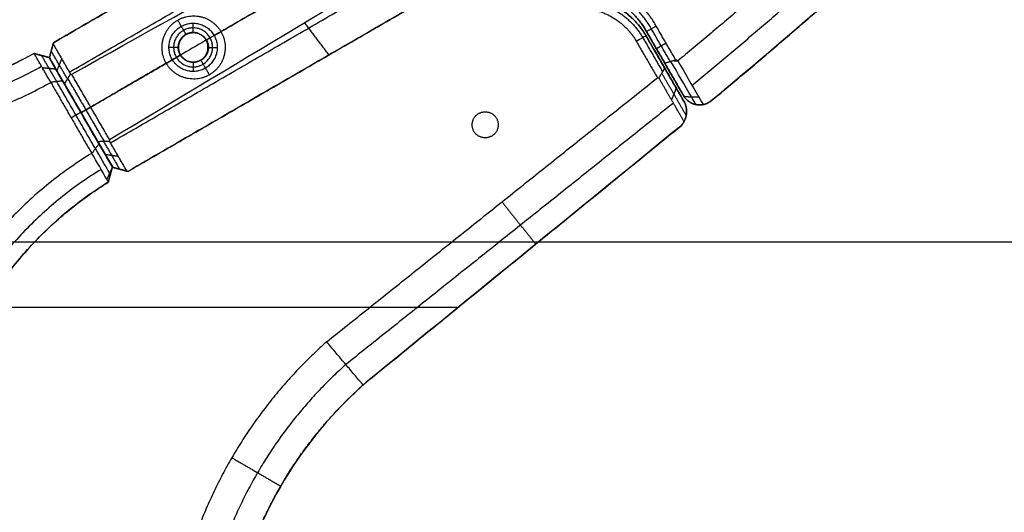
# Model space of a CAD drawing. Header units: millimetres. Extents: x -555 to 2346, y 1993 to 3099.
# Tile 17 of 40: x -12 to 253, y 2420 to 2553. Entities that reach past the tile are written whole.
import ezdxf

# ---------------------------------------------------------------- set-up
doc = ezdxf.new("R2010")
doc.units = ezdxf.units.MM
doc.layers.add('Base', color=7, linetype='Continuous', true_color=0x4c0000)
doc.layers.add('Tabletop', color=7, linetype='Continuous', true_color=0x7f7f3f)

msp = doc.modelspace()

# ---------------------------------------------------------------- linework, layer by layer
at = {"layer": 'Base'}
for points, degree in [([(-2.47, 2546.37, -19), (73.94, 2590.6, -19), (150.34, 2634.84, -19)], 2), ([(38.71, 2547.1, -19), (99.54, 2582.31, -19), (160.36, 2617.53, -19)], 2), ([(109.03, 2610.92, -65.4), (53.28, 2578.64, -57.48), (-2.47, 2546.37, -49.56)], 2), ([(1.82, 2538.45, -58.6), (57.19, 2570.51, -66.47), (112.57, 2602.57, -74.33)], 2), ([(170.39, 2600.22, -19), (93.98, 2555.98, -19), (17.57, 2511.75, -19)], 2), ([(77.07, 2546.2, -58.02), (123.73, 2573.21, -58.02), (170.39, 2600.22, -58.02)], 2), ([(2.44, 2537.89, -59.43), (39.16, 2558.41, -65.25), (75.87, 2578.93, -71.06), (112.59, 2599.45, -76.88)], 3), ([(116.75, 2592.28, -76.88), (62.18, 2560.69, -68.16), (7.55, 2529.06, -59.43)], 2), ([(240.52, 2589.13, -5), (219.2, 2568.91, -4.98), (197.19, 2549.43, -4.98), (174.54, 2530.72, -4.99)], 3), ([(120.9, 2585.11, -76.88), (84.82, 2563.48, -71.06), (48.74, 2541.85, -65.25), (12.66, 2520.23, -59.43)], 3), ([(12.84, 2519.41, -58.6), (68.21, 2551.47, -66.47), (123.59, 2583.53, -74.33)], 2), ([(17.57, 2511.75, -49.56), (73.32, 2544.03, -57.48), (129.07, 2576.3, -65.4)], 2), ([(33.24, 2548.55, -59), (32.12, 2550.5, -59), (30.99, 2552.45, -59)], 2), ([(35.12, 2549.12, -16.5), (35.12, 2550.37, -17.75), (35.12, 2551.62, -19)], 2), ([(42.6, 2549.35, -59), (40.66, 2548.22, -59), (38.71, 2547.1, -59)], 2), ([(71.66, 2543.07, -57.25), (68.41, 2547.38, -62.57), (65.16, 2551.69, -67.89)], 2), ([(157.13, 2549.38, -16), (157.13, 2549.38, -8), (157.13, 2549.38)], 2), ([(157.13, 2549.38), (162.19, 2540.64), (167.25, 2531.89)], 2), ([(162.07, 2540.84, -16), (159.6, 2545.11, -16), (157.13, 2549.38, -16)], 2), ([(165.37, 2535.14, -9.5), (161.25, 2542.26, -9.5), (157.13, 2549.38, -9.5)], 2), ([(163.56, 2541.26, -17.5), (161, 2545.69, -17.5), (158.43, 2550.12, -17.5)], 2), ([(165.05, 2541.69, -19), (162.39, 2546.27, -19), (159.74, 2550.86, -19)], 2), ([(33.24, 2548.55, -19), (33.24, 2548.55, -39), (33.24, 2548.55, -59)], 2), ([(35.12, 2549.12, -16.5), (35.12, 2549.12, -8.25), (35.12, 2549.12)], 2), ([(38.71, 2547.1, -19), (38.71, 2547.1, -39), (38.71, 2547.1, -59)], 2), ([(154.39, 2546.78, -19), (157.24, 2541.85, -19), (160.08, 2536.93, -19)], 2), ([(156.12, 2547.79, -17), (158.8, 2543.16, -17), (161.47, 2538.53, -17)], 2), ([(167.33, 2530.38), (162.16, 2539.33), (156.99, 2548.29)], 2), ([(156.99, 2548.29), (156.99, 2548.29, -8), (156.99, 2548.29, -16)], 2), ([(156.99, 2548.29, -16), (158.67, 2545.36, -16), (160.36, 2542.44, -16), (162.05, 2539.52, -16)], 3), ([(165.34, 2533.82, -9.5), (161.16, 2541.05, -9.5), (156.99, 2548.29, -9.5)], 2), ([(-3.56, 2542.27, -19), (-3.02, 2544.32, -19), (-2.47, 2546.37, -19)], 2), ([(-3.56, 2542.27, -34.28), (-3.02, 2544.32, -34.28), (-2.47, 2546.37, -34.28)], 2), ([(-2.56, 2546.01, -49.79), (-2.6, 2545.87, -49.74), (-2.68, 2545.6, -49.63), (-2.79, 2545.18, -49.46), (-2.9, 2544.76, -49.3), (-3.01, 2544.35, -49.13), (-3.12, 2543.93, -48.97), (-3.23, 2543.51, -48.8), (-3.34, 2543.1, -48.64), (-3.45, 2542.68, -48.48), (-3.53, 2542.4, -48.37), (-3.56, 2542.27, -48.31)], 3), ([(1.29, 2536.62, -57.8), (-0.89, 2540.38, -53.43), (-3.06, 2544.14, -49.05)], 2), ([(-3.02, 2544.32, -49.12), (-3.02, 2544.32, -34.06), (-3.02, 2544.32, -19)], 2), ([(-2.47, 2546.37, -49.56), (-2.47, 2546.35, -49.57), (-2.48, 2546.33, -49.59), (-2.49, 2546.29, -49.61), (-2.5, 2546.25, -49.64), (-2.51, 2546.21, -49.66), (-2.52, 2546.17, -49.69), (-2.53, 2546.13, -49.72), (-2.54, 2546.09, -49.74), (-2.55, 2546.05, -49.77), (-2.56, 2546.02, -49.78), (-2.56, 2546.01, -49.79)], 3), ([(-2.56, 2546.01, -49.79), (-0.23, 2541.98, -54.48), (2.1, 2537.95, -59.18)], 2), ([(-2.47, 2546.37, -49.56), (-2.47, 2546.37, -34.28), (-2.47, 2546.37, -19)], 2), ([(31.12, 2545.12, -16.5), (29.87, 2545.12, -17.75), (28.62, 2545.12, -19)], 2), ([(31.12, 2545.12, -16.5), (31.12, 2545.12, -8.25), (31.12, 2545.12)], 2), ([(39.12, 2545.12, -16.5), (39.12, 2545.12, -8.25), (39.12, 2545.12)], 2), ([(39.12, 2545.12, -16.5), (40.37, 2545.12, -17.75), (41.62, 2545.12, -19)], 2), ([(159.79, 2544.78, -16), (161.09, 2545.54, -17.5), (162.39, 2546.29, -19)], 2), ([(-3.61, 2542.39, -19), (-5.66, 2542.94, -19), (-7.71, 2543.48, -19)], 2), ([(-7.71, 2543.48, -19), (-7.71, 2543.48, -34.5), (-7.71, 2543.48, -49.99)], 2), ([(-7.71, 2543.48, -49.99), (-7.7, 2543.48, -50), (-7.68, 2543.48, -50.01), (-7.67, 2543.47, -50.02)], 3), ([(-3.61, 2542.39, -39), (-5.66, 2542.94, -39), (-7.71, 2543.48, -39)], 2), ([(-3.19, 2535.71, -58.98), (-5.43, 2539.59, -54.5), (-7.67, 2543.47, -50.02)], 2), ([(-5.66, 2542.94, -49.39), (-5.66, 2542.94, -34.19), (-5.66, 2542.94, -19)], 2), ([(-1.59, 2535.91, -57.49), (-3.61, 2539.42, -53.44), (-5.64, 2542.93, -49.38)], 2), ([(13.39, 2512.94, -19), (4.89, 2527.66, -19), (-3.61, 2542.39, -19)], 2), ([(-3.61, 2542.39, -19), (-3.61, 2542.39, -33.87), (-3.61, 2542.39, -48.75)], 2), ([(-3.61, 2542.39, -48.75), (-1.8, 2539.25, -52.37), (0.02, 2536.11, -56)], 2), ([(13.39, 2512.94, -39), (4.89, 2527.66, -39), (-3.61, 2542.39, -39)], 2), ([(13.47, 2512.84, -19), (4.95, 2527.55, -19), (-3.56, 2542.27, -19)], 2), ([(-3.56, 2542.27, -48.31), (-1.54, 2538.78, -52.37), (0.48, 2535.29, -56.43)], 2), ([(-3.56, 2542.27, -19), (-3.56, 2542.27, -33.66), (-3.56, 2542.27, -48.31)], 2), ([(-3.56, 2542.27, -37.72), (4.95, 2527.55, -37.72), (13.47, 2512.84, -37.72)], 2), ([(-1.54, 2538.77, -52.38), (-0.89, 2540.38, -53.43), (-0.23, 2541.98, -54.48)], 2), ([(4.95, 2527.55, -19), (18.37, 2535.32, -19), (31.79, 2543.09, -19)], 2), ([(31.79, 2543.09, -59), (29.84, 2541.96, -59), (27.89, 2540.83, -59)], 2), ([(31.79, 2543.09, -19), (31.79, 2543.09, -39), (31.79, 2543.09, -59)], 2), ([(37.25, 2541.63, -19), (37.25, 2541.63, -39), (37.25, 2541.63, -59)], 2), ([(39.51, 2537.74, -59), (38.38, 2539.68, -59), (37.25, 2541.63, -59)], 2), ([(164.45, 2541.52, -18.4), (165.01, 2541.5, -18.7), (165.57, 2541.48, -19)], 2), ([(-1.8, 2539.24, -52.37), (-3.61, 2539.42, -53.44), (-5.43, 2539.59, -54.5)], 2), ([(35.12, 2541.12, -16.5), (35.12, 2541.12, -8.25), (35.12, 2541.12)], 2), ([(35.12, 2541.12, -16.5), (35.12, 2539.87, -17.75), (35.12, 2538.62, -19)], 2), ([(162.05, 2539.52, -16), (164.69, 2534.95, -10.79), (167.33, 2530.38, -5.57)], 2), ([(167.25, 2531.89, -5.8), (165.53, 2534.87, -9.2), (163.8, 2537.86, -12.6), (162.07, 2540.84, -16)], 3), ([(162.16, 2539.33, -15.79), (162.16, 2539.33, -7.9), (162.16, 2539.33)], 2), ([(162.19, 2540.64, -15.77), (162.19, 2540.64, -7.88), (162.19, 2540.64)], 2), ([(0.02, 2536.11, -56), (4.9, 2527.64, -56), (9.79, 2519.18, -56)], 2), ([(2.1, 2537.95, -59.18), (2.07, 2537.9, -59.12), (2.01, 2537.79, -59.01), (1.91, 2537.64, -58.85), (1.81, 2537.48, -58.69), (1.72, 2537.32, -58.53), (1.62, 2537.17, -58.37), (1.53, 2537.01, -58.21), (1.43, 2536.85, -58.05), (1.34, 2536.7, -57.89), (1.24, 2536.54, -57.72), (1.15, 2536.38, -57.56), (1.05, 2536.23, -57.4), (0.95, 2536.07, -57.24), (0.86, 2535.91, -57.08), (0.76, 2535.76, -56.92), (0.67, 2535.6, -56.76), (0.57, 2535.44, -56.6), (0.51, 2535.34, -56.49), (0.48, 2535.29, -56.43)], 3), ([(1.36, 2536.74, -57.93), (6.25, 2528.3, -57.93), (11.14, 2519.86, -57.93)], 2), ([(2.1, 2537.95, -59.18), (2.21, 2537.93, -59.26), (2.33, 2537.91, -59.35), (2.44, 2537.89, -59.43)], 3), ([(12.66, 2520.23, -59.43), (7.55, 2529.06, -59.43), (2.44, 2537.89, -59.43)], 2), ([(71.07, 2465.91, -19), (115.57, 2501.42, -19), (160.08, 2536.93, -19)], 2), ([(160.08, 2536.93, -19), (160.22, 2536.9, -18.9), (160.36, 2536.88, -18.79), (160.49, 2536.85, -18.69)], 3), ([(167.24, 2525.16, -5.33), (163.87, 2531, -12.01), (160.49, 2536.85, -18.69)], 2), ([(167.83, 2526.82, -4.36), (164.55, 2532.5, -10.85), (161.27, 2538.18, -17.34)], 2), ([(-3.2, 2535.68, -59), (2.3, 2526.14, -59), (7.81, 2516.6, -59)], 2), ([(8.82, 2517.86, -57.5), (3.61, 2526.88, -57.5), (-1.6, 2535.91, -57.5)], 2), ([(0.48, 2535.29, -56.43), (4.95, 2527.55, -56.43), (9.43, 2519.82, -56.43)], 2), ([(165.14, 2534.16, -9.89), (164.5, 2532.58, -10.95), (163.87, 2531, -12.01)], 2), ([(167.25, 2531.89, -5.8), (167.25, 2531.89, -2.9), (167.25, 2531.89)], 2), ([(167.25, 2531.89, -5.8), (169.23, 2531.82, -6.86), (171.2, 2531.76, -7.92)], 2), ([(174.54, 2530.72, -4.99), (174.54, 2530.72, -2.5), (174.54, 2530.72)], 2), ([(7.55, 2529.06, -59.43), (6.25, 2528.31, -57.93), (4.95, 2527.55, -56.43)], 2), ([(164.38, 2530.12, -11), (120.3, 2494.95, -11), (76.22, 2459.78, -11)], 2), ([(167.33, 2530.38), (167.33, 2530.38, -2.78), (167.33, 2530.38, -5.57)], 2), ([(170.64, 2529.69, -4.52), (170.64, 2529.69, -2.26), (170.64, 2529.69)], 2), ([(4.9, 2527.64, -56), (3.6, 2526.89, -57.5), (2.3, 2526.14, -59)], 2), ([(4.89, 2527.66, -56), (4.89, 2527.66, -37.5), (4.89, 2527.66, -19)], 2), ([(4.95, 2527.55, -56.43), (4.95, 2527.55, -37.72), (4.95, 2527.55, -19)], 2), ([(167.87, 2527, -4.32), (167.87, 2527, -2.16), (167.87, 2527)], 2), ([(82.62, 2455.76), (124.48, 2489.85), (166.34, 2523.94)], 2), ([(166.34, 2523.94, -4.94), (138.44, 2501.21, -4.58), (110.53, 2478.49, -4.22), (82.62, 2455.76, -3.86)], 3), ([(167.24, 2525.16, -5.33), (167.01, 2524.73, -5.15), (166.71, 2524.32, -5.01), (166.34, 2523.94, -4.94)], 3), ([(166.34, 2523.94), (166.34, 2523.94, -2.47), (166.34, 2523.94, -4.94)], 2), ([(12.66, 2520.23, -59.43), (12.63, 2520.12, -59.35), (12.59, 2520.01, -59.26), (12.55, 2519.9, -59.18)], 3), ([(9.43, 2519.82, -56.43), (9.49, 2519.82, -56.49), (9.62, 2519.82, -56.6), (9.8, 2519.83, -56.76), (9.98, 2519.83, -56.92), (10.17, 2519.84, -57.08), (10.35, 2519.84, -57.24), (10.53, 2519.85, -57.4), (10.72, 2519.85, -57.56), (10.9, 2519.86, -57.72), (11.08, 2519.86, -57.89), (11.27, 2519.87, -58.05), (11.45, 2519.87, -58.21), (11.63, 2519.88, -58.37), (11.82, 2519.88, -58.53), (12, 2519.89, -58.69), (12.18, 2519.89, -58.85), (12.37, 2519.9, -59.01), (12.49, 2519.9, -59.12), (12.55, 2519.9, -59.18)], 3), ([(13.47, 2512.84, -48.31), (11.45, 2516.33, -52.37), (9.43, 2519.82, -56.43)], 2), ([(9.79, 2519.18, -56), (10.99, 2517.1, -53.6), (12.19, 2515.02, -51.2), (13.39, 2512.94, -48.8)], 3), ([(10.99, 2519.86, -57.8), (13.17, 2516.1, -53.43), (15.34, 2512.34, -49.05)], 2), ([(12.55, 2519.9, -59.18), (14.88, 2515.87, -54.48), (17.22, 2511.84, -49.79)], 2), ([(11.45, 2516.34, -52.38), (13.17, 2516.1, -53.43), (14.88, 2515.87, -54.48)], 2), ([(13.39, 2512.94, -48.8), (12.65, 2511.29, -49.86), (11.9, 2509.63, -50.92)], 2), ([(12.29, 2508.84, -19), (12.84, 2510.89, -19), (13.39, 2512.94, -19)], 2), ([(12.29, 2508.84, -39), (12.84, 2510.89, -39), (13.39, 2512.94, -39)], 2), ([(13.39, 2512.94, -19), (13.39, 2512.94, -33.9), (13.39, 2512.94, -48.8)], 2), ([(13.47, 2512.84, -48.31), (13.61, 2512.8, -48.37), (13.89, 2512.73, -48.48), (14.3, 2512.62, -48.64), (14.72, 2512.51, -48.8), (15.14, 2512.4, -48.97), (15.55, 2512.29, -49.13), (15.97, 2512.18, -49.3), (16.39, 2512.06, -49.46), (16.8, 2511.95, -49.63), (17.08, 2511.88, -49.74), (17.22, 2511.84, -49.79)], 3), ([(13.47, 2512.84, -19), (13.47, 2512.84, -33.66), (13.47, 2512.84, -48.31)], 2), ([(17.57, 2511.75, -19), (15.52, 2512.29, -19), (13.47, 2512.84, -19)], 2), ([(13.47, 2512.84, -34.28), (15.52, 2512.29, -34.28), (17.57, 2511.75, -34.28)], 2), ([(15.52, 2512.29, -49.12), (15.52, 2512.29, -34.06), (15.52, 2512.29, -19)], 2), ([(12.84, 2510.89, -49.46), (12.84, 2510.89, -34.23), (12.84, 2510.89, -19)], 2), ([(17.22, 2511.84, -49.79), (17.23, 2511.84, -49.78), (17.26, 2511.83, -49.77), (17.3, 2511.82, -49.74), (17.34, 2511.81, -49.72), (17.37, 2511.8, -49.69), (17.41, 2511.79, -49.66), (17.45, 2511.78, -49.64), (17.49, 2511.77, -49.61), (17.53, 2511.76, -49.59), (17.56, 2511.75, -49.57), (17.57, 2511.75, -49.56)], 3), ([(17.57, 2511.75, -19), (17.57, 2511.75, -34.28), (17.57, 2511.75, -49.56)], 2), ([(12.31, 2508.92, -50.1), (12.31, 2508.9, -50.08), (12.3, 2508.87, -50.06), (12.29, 2508.84, -50.04)], 3), ([(12.29, 2508.84, -19), (12.29, 2508.84, -34.52), (12.29, 2508.84, -50.04)], 2), ([(118.24, 2503.54, -19), (122.78, 2497.85, -11.72), (127.32, 2492.16, -4.44)], 2), ([(124.48, 2489.85, -4.4), (124.48, 2489.85, -2.2), (124.48, 2489.85)], 2), ([(-217.4, 2475.25), (-55.42, 2475.25), (106.56, 2475.25)], 2), ([(-193.62, 2475.25, -19), (-55.42, 2475.25, -19), (82.78, 2475.25, -19)], 2), ([(80.86, 2454.26, -3.79), (80.43, 2453.88, -3.79), (80, 2453.49, -3.79), (79.58, 2453.1, -3.79)], 3), ([(82.62, 2455.76, -3.86), (82.03, 2455.27, -3.85), (81.44, 2454.77, -3.83), (80.86, 2454.26, -3.79)], 3), ([(81.08, 2454.45, -3.8), (81.08, 2454.45, -1.9), (81.08, 2454.45)], 2), ([(82.62, 2455.76), (82.62, 2455.76, -1.93), (82.62, 2455.76, -3.86)], 2), ([(79.58, 2453.1, -3.79), (62.93, 2437.76, -3.81), (51.35, 2417.71, -3.78), (46.4, 2395.62, -3.7)], 3), ([(79.58, 2453.1), (79.58, 2453.1, -1.89), (79.58, 2453.1, -3.79)], 2), ([(45.54, 2434.71, -19), (52.12, 2430.88, -11.39), (58.7, 2427.06, -3.78)], 2), ([(58.6, 2426.89, -3.78), (58.6, 2426.89, -1.89), (58.6, 2426.89)], 2)]:
    msp.add_open_spline(points, degree=degree, dxfattribs=at)
for points, weights in [([(231.18, 2599.56, -19), (199.36, 2569.4, -19), (165.57, 2541.48, -19)], [1, 0.999423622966, 1]), ([(169.38, 2534.9, -11.5), (203.88, 2563.35, -11.5), (236.34, 2594.12, -11.5)], [0.999677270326, 0.999123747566, 0.999755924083]), ([(174.54, 2530.72), (208.53, 2558.79), (240.52, 2589.13)], [1, 0.999410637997, 1]), ([(159.74, 2550.86, -19), (153.59, 2561.91, -19), (141.04, 2563.36, -19)], [1, 0.889835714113, 1]), ([(157.13, 2549.38, -16), (151.73, 2559.1, -16), (140.69, 2560.38, -16)], [1, 0.889654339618, 1]), ([(140.69, 2560.38), (151.73, 2559.1), (157.13, 2549.38)], [1, 0.889653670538, 1]), ([(157.13, 2549.38, -9.5), (151.73, 2559.1, -9.5), (140.69, 2560.38, -9.5)], [1, 0.889653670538, 1]), ([(158.43, 2550.12, -17.5), (152.66, 2560.5, -17.5), (140.86, 2561.87, -17.5)], [0.97093072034, 0.876722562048, 1]), ([(141.48, 2557.52, -17), (151.18, 2556.23, -17), (156.12, 2547.78, -17)], [0.950124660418, 0.853405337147, 0.950212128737]), ([(156.99, 2548.29), (151.8, 2557.17), (141.6, 2558.51)], [1, 0.898041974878, 1]), ([(141.6, 2558.51, -16), (151.8, 2557.16, -16), (156.99, 2548.29, -16)], [1, 0.89808749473, 1]), ([(156.99, 2548.29, -9.5), (151.8, 2557.17, -9.5), (141.6, 2558.51, -9.5)], [1, 0.898041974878, 1]), ([(141.23, 2555.53, -19), (149.95, 2554.37, -19), (154.39, 2546.78, -19)], [1, 0.898385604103, 1]), ([(-7.71, 2543.48, -19), (-55.42, 2516.72, -19), (-103.13, 2543.48, -19)], [1, 0.872143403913, 1]), ([(-7.71, 2543.48, -39), (-55.42, 2516.72, -39), (-103.13, 2543.48, -39)], [1, 0.872143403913, 1]), ([(-105.16, 2540.02, -54), (-55.42, 2512.07, -54), (-5.68, 2540.02, -54)], [0.955375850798, 0.832880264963, 0.955375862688]), ([(-107.64, 2535.68, -59), (-55.42, 2506.32, -59), (-3.2, 2535.68, -59)], [1, 0.871629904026, 1]), ([(166.34, 2523.94), (169.13, 2526.81), (167.33, 2530.38)], [1, 0.814082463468, 1]), ([(7.81, 2516.6, -59), (-42.91, 2485.5, -59), (-44.29, 2426.02, -59)], [1, 0.878148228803, 1]), ([(10.36, 2512.3, -54), (-37.94, 2482.64, -54), (-39.29, 2425.97, -54)], [0.957606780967, 0.841237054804, 0.95762997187]), ([(-35.31, 2426.02, -19), (-33.86, 2480.28, -19), (12.29, 2508.84, -19)], [1, 0.880041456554, 1]), ([(-35.31, 2426.02, -39), (-33.86, 2480.28, -39), (12.29, 2508.84, -39)], [1, 0.880041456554, 1]), ([(71.07, 2465.91, -19), (39.73, 2438.08, -19), (31.05, 2397.09, -19)], [1, 0.949870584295, 1]), ([(76.22, 2459.78, -11), (47.09, 2433.82, -11), (38.93, 2395.67, -11)], [0.971725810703, 0.923579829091, 0.971691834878]), ([(79.58, 2453.1), (81.06, 2454.48), (82.62, 2455.76)], [1, 0.999443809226, 1]), ([(46.4, 2395.62), (54.01, 2429.54), (79.58, 2453.1)], [1, 0.954485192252, 1])]:
    msp.add_rational_spline(points, weights, degree=2, dxfattribs=at)
for points, weights, knots in [([(42.6, 2549.35, -59), (38.34, 2556.71, -59), (30.99, 2552.45, -59), (23.63, 2548.19, -59), (27.89, 2540.83, -59), (32.15, 2533.48, -59), (39.51, 2537.74, -59), (46.86, 2541.99, -59), (42.6, 2549.35, -59)], [1, 0.707106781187, 1, 0.707106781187, 1, 0.707106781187, 1, 0.707106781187, 1], [0, 0, 0, 13.351769, 13.351769, 26.703538, 26.703538, 40.055306, 40.055306, 53.407075, 53.407075, 53.407075]), ([(41.62, 2545.12, -19), (41.62, 2551.62, -19), (35.12, 2551.62, -19), (28.62, 2551.62, -19), (28.62, 2545.12, -19), (28.62, 2538.62, -19), (35.12, 2538.62, -19), (41.62, 2538.62, -19), (41.62, 2545.12, -19)], [1, 0.707106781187, 1, 0.707106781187, 1, 0.707106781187, 1, 0.707106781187, 1], [0, 0, 0, 10.210176, 10.210176, 20.420352, 20.420352, 30.630528, 30.630528, 40.840704, 40.840704, 40.840704]), ([(41.62, 2545.12, -19), (41.62, 2551.62, -19), (35.12, 2551.62, -19), (28.62, 2551.62, -19), (28.62, 2545.12, -19), (28.62, 2538.62, -19), (35.12, 2538.62, -19), (41.62, 2538.62, -19), (41.62, 2545.12, -19)], [1, 0.707106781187, 1, 0.707106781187, 1, 0.707106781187, 1, 0.707106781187, 1], [-40.839673, -40.839673, -40.839673, -30.629755, -30.629755, -20.419836, -20.419836, -10.209918, -10.209918, 0, 0, 0]), ([(40.37, 2545.12, -17.75), (40.37, 2539.87, -17.75), (35.12, 2539.87, -17.75), (29.87, 2539.87, -17.75), (29.87, 2545.12, -17.75), (29.87, 2550.37, -17.75), (35.12, 2550.37, -17.75), (40.37, 2550.37, -17.75), (40.37, 2545.12, -17.75)], [1, 0.707106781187, 1, 0.707106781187, 1, 0.707106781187, 1, 0.707106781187, 1], [0, 0, 0, 10.209918, 10.209918, 20.419836, 20.419836, 30.629755, 30.629755, 40.839673, 40.839673, 40.839673]), ([(39.12, 2545.12), (39.12, 2541.12), (35.12, 2541.12), (31.12, 2541.12), (31.12, 2545.12), (31.12, 2549.12), (35.12, 2549.12), (39.12, 2549.12), (39.12, 2545.12)], [1, 0.707106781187, 1, 0.707106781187, 1, 0.707106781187, 1, 0.707106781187, 1], [1698.780434, 1698.780434, 1698.780434, 1705.063619, 1705.063619, 1711.346804, 1711.346804, 1717.62999, 1717.62999, 1723.913175, 1723.913175, 1723.913175]), ([(39.12, 2545.12, -16.5), (39.12, 2549.12, -16.5), (35.12, 2549.12, -16.5), (31.12, 2549.12, -16.5), (31.12, 2545.12, -16.5), (31.12, 2541.12, -16.5), (35.12, 2541.12, -16.5), (39.12, 2541.12, -16.5), (39.12, 2545.12, -16.5)], [1, 0.707106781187, 1, 0.707106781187, 1, 0.707106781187, 1, 0.707106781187, 1], [-40.839673, -40.839673, -40.839673, -30.629755, -30.629755, -20.419836, -20.419836, -10.209918, -10.209918, 0, 0, 0]), ([(39.12, 2545.12, -9.5), (39.12, 2541.12, -9.5), (35.12, 2541.12, -9.5), (31.12, 2541.12, -9.5), (31.12, 2545.12, -9.5), (31.12, 2549.12, -9.5), (35.12, 2549.12, -9.5), (39.12, 2549.12, -9.5), (39.12, 2545.12, -9.5)], [1, 0.707106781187, 1, 0.707106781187, 1, 0.707106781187, 1, 0.707106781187, 1], [1698.780434, 1698.780434, 1698.780434, 1705.063619, 1705.063619, 1711.346804, 1711.346804, 1717.62999, 1717.62999, 1723.913175, 1723.913175, 1723.913175]), ([(38.71, 2547.1, -59), (36.7, 2550.56, -59), (33.24, 2548.55, -59), (29.78, 2546.55, -59), (31.79, 2543.09, -59), (33.79, 2539.63, -59), (37.25, 2541.63, -59), (40.71, 2543.63, -59), (38.71, 2547.1, -59)], [1, 0.707106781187, 1, 0.707106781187, 1, 0.707106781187, 1, 0.707106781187, 1], [0, 0, 0, 6.283185, 6.283185, 12.566371, 12.566371, 18.849556, 18.849556, 25.132741, 25.132741, 25.132741]), ([(38.71, 2547.1, -19), (36.7, 2550.56, -19), (33.24, 2548.55, -19), (29.78, 2546.55, -19), (31.79, 2543.09, -19), (33.79, 2539.63, -19), (37.25, 2541.63, -19), (40.71, 2543.63, -19), (38.71, 2547.1, -19)], [1, 0.707106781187, 1, 0.707106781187, 1, 0.707106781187, 1, 0.707106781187, 1], [0, 0, 0, 6.283185, 6.283185, 12.566371, 12.566371, 18.849556, 18.849556, 25.132741, 25.132741, 25.132741]), ([(38.71, 2547.1, -39), (36.7, 2550.56, -39), (33.24, 2548.55, -39), (29.78, 2546.55, -39), (31.79, 2543.09, -39), (33.79, 2539.63, -39), (37.25, 2541.63, -39), (40.71, 2543.63, -39), (38.71, 2547.1, -39)], [1, 0.707106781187, 1, 0.707106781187, 1, 0.707106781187, 1, 0.707106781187, 1], [0, 0, 0, 6.283185, 6.283185, 12.566371, 12.566371, 18.849556, 18.849556, 25.132741, 25.132741, 25.132741]), ([(167.25, 2531.89), (168.45, 2530.04), (170.64, 2529.69), (172.82, 2529.33), (174.54, 2530.72)], [1, 0.91389253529, 1, 0.91389253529, 1], [98.432155, 98.432155, 98.432155, 102.589925, 102.589925, 106.747695, 106.747695, 106.747695]), ([(117.22, 2524.28), (117.22, 2527.78), (113.72, 2527.78), (110.22, 2527.78), (110.22, 2524.28), (110.22, 2520.78), (113.72, 2520.78), (117.22, 2520.78), (117.22, 2524.28)], [1, 0.707106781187, 1, 0.707106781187, 1, 0.707106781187, 1, 0.707106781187, 1], [-1745.904324, -1745.904324, -1745.904324, -1740.406536, -1740.406536, -1734.908749, -1734.908749, -1729.410962, -1729.410962, -1723.913175, -1723.913175, -1723.913175])]:
    msp.add_rational_spline(points, weights, degree=2, knots=knots, dxfattribs=at)
for points, knots in [([(157.13, 2549.38, -16), (157.22, 2549.44, -16.11), (157.42, 2549.55, -16.33), (157.71, 2549.71, -16.67), (158, 2549.88, -17), (158.29, 2550.04, -17.33), (158.58, 2550.2, -17.67), (158.87, 2550.37, -18), (159.16, 2550.53, -18.33), (159.45, 2550.69, -18.67), (159.64, 2550.8, -18.89), (159.74, 2550.86, -19)], [0, 0, 0, 0, 0.47142, 0.942839, 1.414259, 1.885679, 2.357098, 2.828518, 3.299937, 3.771356, 4.242775, 4.242775, 4.242775, 4.242775]), ([(154.39, 2546.78, -19), (154.97, 2547.11, -18.33), (155.55, 2547.45, -17.67), (156.41, 2547.95, -16.67), (156.7, 2548.12, -16.33), (156.99, 2548.29, -16)], [0, 0, 0, 0, 2.828427, 2.828427, 4.242642, 4.242642, 4.242642, 4.242642]), ([(-103.13, 2543.48, -49.99), (-88.56, 2535.31, -49.99), (-72.13, 2531.02, -49.99), (-38.71, 2531.02, -49.99), (-22.28, 2535.31, -49.99), (-7.71, 2543.48, -49.99)], [-100.800674, -100.800674, -100.800674, -100.800674, -50.400337, -50.400337, 0, 0, 0, 0]), ([(-7.67, 2543.47, -50.02), (-7.59, 2543.45, -49.99), (-7.43, 2543.41, -49.94), (-7.19, 2543.35, -49.87), (-6.96, 2543.28, -49.79), (-6.72, 2543.22, -49.72), (-6.48, 2543.15, -49.64), (-6.24, 2543.09, -49.57), (-6, 2543.03, -49.49), (-5.76, 2542.96, -49.42), (-5.52, 2542.9, -49.34), (-5.28, 2542.83, -49.27), (-5.04, 2542.77, -49.2), (-4.8, 2542.71, -49.12), (-4.57, 2542.64, -49.05), (-4.33, 2542.58, -48.97), (-4.09, 2542.51, -48.9), (-3.85, 2542.45, -48.82), (-3.69, 2542.41, -48.77), (-3.61, 2542.39, -48.75)], [-4.393143, -4.393143, -4.393143, -4.393143, -4.134597, -3.876196, -3.617793, -3.359389, -3.100984, -2.842577, -2.584169, -2.325759, -2.067348, -1.808935, -1.550521, -1.292105, -1.033688, -0.77527, -0.516849, -0.258428, -0.000027, -0.000027, -0.000027, -0.000027]), ([(165.05, 2541.69, -19), (164.94, 2541.66, -18.89), (164.72, 2541.59, -18.67), (164.39, 2541.5, -18.33), (164.06, 2541.41, -18), (163.73, 2541.31, -17.67), (163.39, 2541.22, -17.33), (163.06, 2541.12, -17), (162.73, 2541.03, -16.67), (162.4, 2540.94, -16.33), (162.18, 2540.87, -16.11), (162.07, 2540.84, -16)], [-4.309718, -4.309718, -4.309718, -4.309718, -3.830867, -3.352015, -2.873161, -2.394305, -1.915447, -1.436588, -0.957727, -0.478864, 0, 0, 0, 0]), ([(170.44, 2529.72, -4.46), (170.04, 2530.42, -5.26), (169.63, 2531.12, -6.06), (169.23, 2531.82, -6.86), (167.39, 2534.99, -10.47), (165.56, 2538.15, -14.07), (163.73, 2541.31, -17.68)], [-6.735925, -6.735925, -6.735925, -6.735925, -3.322867, -3.322867, -3.322867, 12.077766, 12.077766, 12.077766, 12.077766]), ([(165.57, 2541.48, -19), (165.55, 2541.49, -19), (165.52, 2541.5, -19), (165.46, 2541.53, -19), (165.4, 2541.55, -19), (165.34, 2541.57, -19), (165.28, 2541.6, -19), (165.22, 2541.62, -19), (165.16, 2541.64, -19), (165.11, 2541.67, -19), (165.07, 2541.68, -19), (165.05, 2541.69, -19)], [-0.5655134, -0.5655134, -0.5655134, -0.5655134, -0.502679, -0.4398444, -0.3770097, -0.314175, -0.2513402, -0.1885053, -0.1256703, -0.0628352, 0, 0, 0, 0]), ([(165.57, 2541.48, -19), (167.45, 2538.24, -15.31), (169.32, 2535, -11.61), (171.59, 2531.08, -7.15), (171.99, 2530.4, -6.37), (172.38, 2529.72, -5.59)], [-12.453962, -12.453962, -12.453962, -12.453962, 3.322867, 3.322867, 6.636445, 6.636445, 6.636445, 6.636445]), ([(160.49, 2536.85, -18.69), (160.52, 2536.9, -18.63), (160.58, 2537.01, -18.53), (160.67, 2537.17, -18.37), (160.77, 2537.32, -18.21), (160.86, 2537.48, -18.05), (160.95, 2537.64, -17.9), (161.04, 2537.79, -17.74), (161.13, 2537.95, -17.58), (161.22, 2538.11, -17.42), (161.32, 2538.26, -17.26), (161.41, 2538.42, -17.11), (161.5, 2538.58, -16.95), (161.59, 2538.73, -16.79), (161.68, 2538.89, -16.63), (161.78, 2539.05, -16.48), (161.87, 2539.2, -16.32), (161.96, 2539.36, -16.16), (162.02, 2539.47, -16.05), (162.05, 2539.52, -16)], [-4.091426, -4.091426, -4.091426, -4.091426, -3.850754, -3.610082, -3.36941, -3.128738, -2.888066, -2.647393, -2.406721, -2.166049, -1.925377, -1.684705, -1.444033, -1.203361, -0.962689, -0.722016, -0.481344, -0.240672, 0, 0, 0, 0]), ([(0.02, 2536.11, -56), (-0.1, 2536.09, -56.11), (-0.34, 2536.06, -56.33), (-0.7, 2536.02, -56.66), (-1.05, 2535.97, -56.99), (-1.41, 2535.93, -57.32), (-1.77, 2535.89, -57.65), (-2.12, 2535.84, -57.98), (-2.48, 2535.8, -58.31), (-2.84, 2535.76, -58.65), (-3.08, 2535.73, -58.87), (-3.19, 2535.71, -58.98)], [0, 0, 0, 0, 0.488333, 0.976672, 1.465016, 1.953365, 2.441719, 2.930078, 3.418443, 3.906813, 4.395189, 4.395189, 4.395189, 4.395189]), ([(-3.2, 2535.68, -59), (-3.2, 2535.68, -59), (-3.2, 2535.68, -59), (-3.2, 2535.69, -58.99), (-3.2, 2535.69, -58.99), (-3.2, 2535.7, -58.99), (-3.2, 2535.7, -58.99), (-3.2, 2535.7, -58.98), (-3.2, 2535.71, -58.98), (-3.19, 2535.71, -58.98), (-3.19, 2535.71, -58.98), (-3.19, 2535.71, -58.98)], [-0.04135838, -0.04135838, -0.04135838, -0.04135838, -0.03677001, -0.03218159, -0.02759314, -0.02300466, -0.01841613, -0.01382757, -0.00923897, -0.00465034, 0, 0, 0, 0]), ([(172.38, 2529.72, -5.59), (172.31, 2529.7, -5.53), (172.17, 2529.68, -5.42), (171.96, 2529.65, -5.25), (171.75, 2529.63, -5.1), (171.52, 2529.62, -4.95), (171.3, 2529.62, -4.82), (171.06, 2529.63, -4.7), (170.82, 2529.66, -4.59), (170.57, 2529.7, -4.5), (170.31, 2529.75, -4.42), (170.04, 2529.82, -4.37), (169.76, 2529.91, -4.34), (169.46, 2530.02, -4.33), (169.14, 2530.17, -4.37), (168.79, 2530.37, -4.45), (168.4, 2530.64, -4.62), (167.8, 2531.15, -5.02), (167.45, 2531.59, -5.47), (167.25, 2531.89, -5.8)], [-6.649505, -6.649505, -6.649505, -6.649505, -6.37649, -6.106692, -5.839583, -5.574511, -5.310661, -5.046992, -4.782154, -4.514361, -4.241206, -3.959376, -3.664173, -3.348691, -3.002216, -2.606711, -2.127321, -1.475814, 0, 0, 0, 0]), ([(174.54, 2530.72, -4.99), (174.24, 2530.48, -5), (173.92, 2530.28, -5.05), (173.25, 2529.95, -5.23), (172.9, 2529.83, -5.35), (172.5, 2529.74, -5.54), (172.44, 2529.73, -5.56), (172.38, 2529.72, -5.59)], [0, 0, 0, 0, 1.153906, 1.153906, 2.304597, 2.304597, 2.512283, 2.512283, 2.512283, 2.512283]), ([(167.33, 2530.38, -5.57), (167.47, 2530.09, -5.28), (167.67, 2529.61, -4.88), (167.83, 2528.92, -4.52), (167.9, 2528.47, -4.36), (167.93, 2528.1, -4.29), (167.93, 2527.77, -4.25), (167.92, 2527.47, -4.25), (167.89, 2527.19, -4.28), (167.86, 2526.94, -4.33), (167.81, 2526.7, -4.39), (167.76, 2526.47, -4.47), (167.7, 2526.26, -4.57), (167.64, 2526.05, -4.67), (167.57, 2525.86, -4.79), (167.49, 2525.67, -4.91), (167.41, 2525.49, -5.04), (167.33, 2525.32, -5.18), (167.27, 2525.21, -5.28), (167.24, 2525.16, -5.33)], [0, 0, 0, 0, 1.320693, 1.930789, 2.380565, 2.75144, 3.075693, 3.370001, 3.64424, 3.904751, 4.155836, 4.400519, 4.64099, 4.878864, 5.115356, 5.351389, 5.587679, 5.824782, 6.063116, 6.063116, 6.063116, 6.063116]), ([(9.79, 2519.18, -56), (9.72, 2519.08, -56.11), (9.58, 2518.89, -56.33), (9.37, 2518.6, -56.65), (9.15, 2518.32, -56.98), (8.94, 2518.03, -57.31), (8.73, 2517.74, -57.64), (8.52, 2517.45, -57.96), (8.31, 2517.16, -58.29), (8.1, 2516.87, -58.62), (7.96, 2516.68, -58.84), (7.89, 2516.59, -58.94)], [0, 0, 0, 0, 0.484623, 0.969256, 1.453901, 1.938556, 2.423222, 2.907898, 3.392586, 3.877283, 4.361992, 4.361992, 4.361992, 4.361992]), ([(12.85, 2510.93, -49.45), (12.78, 2511.05, -49.58), (12.72, 2511.17, -49.72), (12.65, 2511.29, -49.86), (11.38, 2513.49, -52.4), (10.11, 2515.68, -54.93), (8.84, 2517.88, -57.47)], [-3.551177, -3.551177, -3.551177, -3.551177, -2.971491, -2.971491, -2.971491, 7.798557, 7.798557, 7.798557, 7.798557]), ([(7.89, 2516.59, -58.94), (7.88, 2516.59, -58.95), (7.88, 2516.59, -58.95), (7.87, 2516.59, -58.96), (7.86, 2516.59, -58.96), (7.85, 2516.59, -58.97), (7.84, 2516.6, -58.98), (7.84, 2516.6, -58.98), (7.83, 2516.6, -58.99), (7.82, 2516.6, -58.99), (7.81, 2516.6, -59), (7.81, 2516.6, -59)], [0, 0, 0, 0, 0.01050272, 0.02100525, 0.0315076, 0.04200976, 0.05251174, 0.06301353, 0.07351514, 0.08401657, 0.09451781, 0.09451781, 0.09451781, 0.09451781]), ([(12.31, 2508.92, -50.1), (12.18, 2509.16, -50.37), (12.04, 2509.4, -50.65), (10.56, 2511.95, -53.59), (9.22, 2514.27, -56.27), (7.89, 2516.59, -58.94)], [-4.130536, -4.130536, -4.130536, -4.130536, -2.971491, -2.971491, 8.381202, 8.381202, 8.381202, 8.381202]), ([(13.39, 2512.94, -48.8), (13.37, 2512.86, -48.82), (13.33, 2512.71, -48.87), (13.26, 2512.47, -48.95), (13.2, 2512.23, -49.03), (13.14, 2512, -49.1), (13.07, 2511.76, -49.18), (13.01, 2511.52, -49.26), (12.95, 2511.29, -49.33), (12.88, 2511.05, -49.41), (12.82, 2510.81, -49.49), (12.76, 2510.58, -49.56), (12.69, 2510.34, -49.64), (12.63, 2510.11, -49.72), (12.57, 2509.87, -49.79), (12.5, 2509.63, -49.87), (12.44, 2509.4, -49.95), (12.38, 2509.16, -50.02), (12.34, 2509, -50.07), (12.31, 2508.92, -50.1)], [0, 0, 0, 0, 0.25633, 0.512656, 0.768979, 1.025298, 1.281614, 1.537927, 1.794236, 2.050541, 2.306843, 2.563142, 2.819437, 3.075729, 3.332017, 3.588301, 3.844582, 4.10086, 4.357134, 4.357134, 4.357134, 4.357134]), ([(12.29, 2508.84, -50.04), (-1.88, 2500.07, -50.01), (-13.66, 2487.91, -49.99), (-21.97, 2473.46, -49.99), (-21.97, 2473.45, -49.99), (-21.97, 2473.45, -49.99), (-21.97, 2473.44, -49.99), (-30.28, 2458.99, -49.99), (-34.87, 2442.69, -50), (-35.31, 2426.02, -50.03)], [-100.561334, -100.561334, -100.561334, -100.561334, -50.294243, -50.294243, -50.294243, -50.280868, -50.280868, -50.280868, 0, 0, 0, 0]), ([(80.86, 2454.26, -3.79), (80.65, 2454.52, -4.12), (80.06, 2455.22, -5.04), (79.08, 2456.38, -6.56), (77.93, 2457.74, -8.33), (76.79, 2459.1, -10.11), (75.64, 2460.46, -11.89), (74.5, 2461.82, -13.67), (73.35, 2463.18, -15.44), (72.21, 2464.55, -17.22), (71.45, 2465.45, -18.41), (71.07, 2465.91, -19)], [-21.51726, -21.51726, -21.51726, -21.51726, -20.1167, -17.602085, -15.087478, -12.572879, -10.058288, -7.543705, -5.02913, -2.514561, 0, 0, 0, 0])]:
    msp.add_open_spline(points, degree=3, knots=knots, dxfattribs=at)
at = {"layer": 'Tabletop'}
for points, knots in [([(444.58, 2492.72, 11), (444.58, 1992.72, 11), (-55.42, 1992.72, 11), (-555.42, 1992.72, 11), (-555.42, 2492.72, 11), (-555.42, 2992.72, 11), (-55.42, 2992.72, 11), (444.58, 2992.72, 11), (444.58, 2492.72, 11)], [-3141.592654, -3141.592654, -3141.592654, -2356.19449, -2356.19449, -1570.796327, -1570.796327, -785.398163, -785.398163, 0, 0, 0]), ([(444.58, 2492.72, 19), (444.58, 2992.72, 19), (-55.42, 2992.72, 19), (-555.42, 2992.72, 19), (-555.42, 2492.72, 19), (-555.42, 1992.72, 19), (-55.42, 1992.72, 19), (444.58, 1992.72, 19), (444.58, 2492.72, 19)], [0, 0, 0, 785.398163, 785.398163, 1570.796327, 1570.796327, 2356.19449, 2356.19449, 3141.592654, 3141.592654, 3141.592654]), ([(444.58, 2492.72, 15), (444.58, 1992.72, 15), (-55.42, 1992.72, 15), (-555.42, 1992.72, 15), (-555.42, 2492.72, 15), (-555.42, 2992.72, 15), (-55.42, 2992.72, 15), (444.58, 2992.72, 15), (444.58, 2492.72, 15)], [-3141.592654, -3141.592654, -3141.592654, -2356.19449, -2356.19449, -1570.796327, -1570.796327, -785.398163, -785.398163, 0, 0, 0]), ([(444.58, 2492.72, 19), (444.58, 1992.72, 19), (-55.42, 1992.72, 19), (-555.42, 1992.72, 19), (-555.42, 2492.72, 19), (-555.42, 2992.72, 19), (-55.42, 2992.72, 19), (444.58, 2992.72, 19), (444.58, 2492.72, 19)], [-3141.592654, -3141.592654, -3141.592654, -2356.19449, -2356.19449, -1570.796327, -1570.796327, -785.398163, -785.398163, 0, 0, 0]), ([(444.58, 2492.72, 11), (444.58, 2992.72, 11), (-55.42, 2992.72, 11), (-555.42, 2992.72, 11), (-555.42, 2492.72, 11), (-555.42, 1992.72, 11), (-55.42, 1992.72, 11), (444.58, 1992.72, 11), (444.58, 2492.72, 11)], [0, 0, 0, 1000, 1000, 2000, 2000, 3000, 3000, 4000, 4000, 4000]), ([(431.58, 2492.72, 5.5), (431.58, 2979.72, 5.5), (-55.42, 2979.72, 5.5), (-542.42, 2979.72, 5.5), (-542.42, 2492.72, 5.5), (-542.42, 2005.72, 5.5), (-55.42, 2005.72, 5.5), (431.58, 2005.72, 5.5), (431.58, 2492.72, 5.5)], [0, 0, 0, 1000, 1000, 2000, 2000, 3000, 3000, 4000, 4000, 4000]), ([(418.58, 2492.72), (418.58, 2018.72), (-55.42, 2018.72), (-529.42, 2018.72), (-529.42, 2492.72), (-529.42, 2966.72), (-55.42, 2966.72), (418.58, 2966.72), (418.58, 2492.72)], [-4000, -4000, -4000, -3000, -3000, -2000, -2000, -1000, -1000, 0, 0, 0])]:
    msp.add_rational_spline(points, [1, 0.707106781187, 1, 0.707106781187, 1, 0.707106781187, 1, 0.707106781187, 1], degree=2, knots=knots, dxfattribs=at)
msp.add_open_spline([(444.58, 2492.72, 19), (-55.42, 2492.72, 19), (-555.42, 2492.72, 19)], degree=2, dxfattribs=at)

doc.saveas('drawing.dxf')
